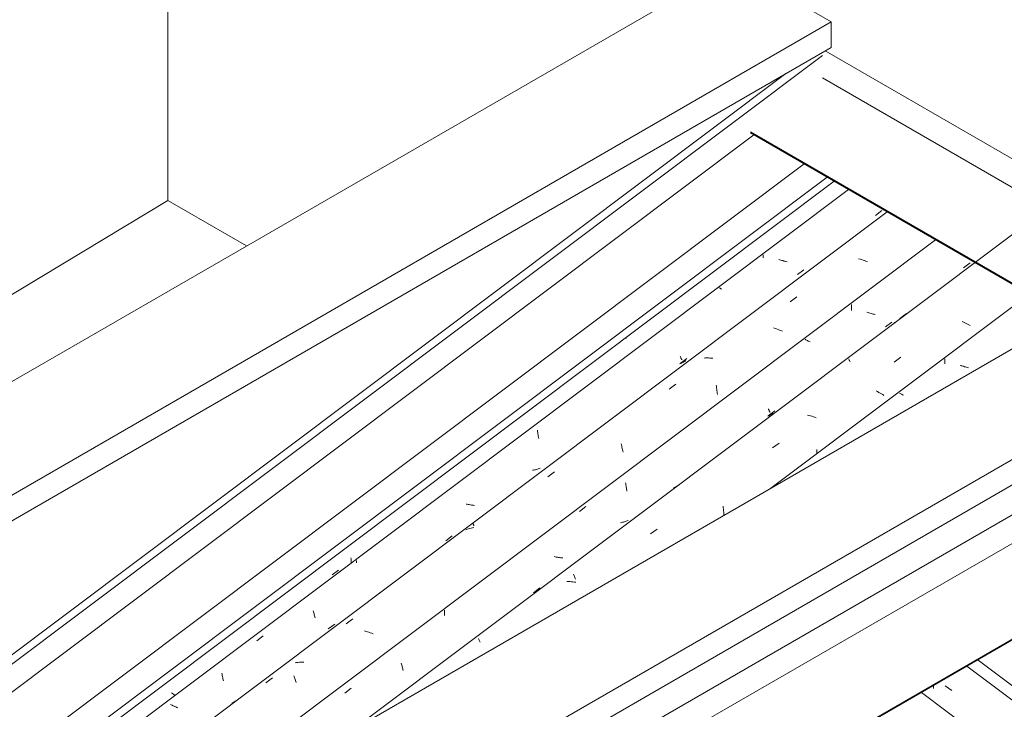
# Model space of a CAD drawing. Header units: millimetres. Extents: x 6528 to 21779, y 617 to 11154.
# Tile 24 of 106: x 10258 to 11675, y 7916 to 8908. Entities that reach past the tile are written whole.
import ezdxf

# ---------------------------------------------------------------- set-up
doc = ezdxf.new("R2010")
doc.units = ezdxf.units.MM
for name, color, linetype, lineweight in [('A-GLAZ-CWMG', 7, 'Continuous', 5), ('A-ROOF', 7, 'Continuous', 5), ('A-ROOF-OTLN', 7, 'Continuous', 5), ('I-WALL', 7, 'Continuous', 5)]:
    doc.layers.add(name, color=color, linetype=linetype, lineweight=lineweight)

# ---------------------------------------------------------------- blocks, each defined once
blk = doc.blocks.new('FP_7-ISO_02')
at = {"layer": 'A-GLAZ-CWMG'}
blk.add_line((11386.9, 8700.1), (8335.4, 6409.7), dxfattribs=at)
at = {"layer": 'A-GLAZ-CWMG', "color": 9, "true_color": 0xc0c0c0}
for p, q in [((11130.3, 8450.1), (11130.5, 8448.9)), ((10734.5, 8133.4), (10734.7, 8131.5)), ((10734.7, 8131.5), (10734.8, 8129.6)), ((10734.8, 8129.6), (10734.9, 8127.7)), ((10734.9, 8127.7), (10735, 8125.7)), ((10707.4, 8108.8), (10716.9, 8115.6)), ((10477.6, 7938.2), (10476.2, 7939.1)), ((10479, 7937.4), (10477.6, 7938.2)), ((10480.4, 7936.5), (10479, 7937.4)), ((10481.7, 7935.6), (10480.4, 7936.5))]:
    blk.add_line(p, q, dxfattribs=at)
blk = doc.blocks.new('FP_8-ISO_02')
at = {"layer": 'A-GLAZ-CWMG', "color": 9, "true_color": 0xc0c0c0}
for p, q in [((11489.5, 8626.1), (11498.7, 8633.2)), ((11327.8, 8569.2), (11327.8, 8567.8)), ((11327.8, 8567.8), (11327.9, 8566.4)), ((11327.9, 8566.4), (11328, 8565)), ((11351.7, 8562.3), (11350.3, 8562.8)), ((11353.2, 8561.8), (11351.7, 8562.3)), ((11354.7, 8561.3), (11353.2, 8561.8)), ((11356.2, 8560.9), (11354.7, 8561.3)), ((11357.7, 8560.4), (11356.2, 8560.9)), ((11359.2, 8560), (11357.7, 8560.4)), ((11360.7, 8559.6), (11359.2, 8560)), ((11362.2, 8559.2), (11360.7, 8559.6)), ((11377.1, 8540.8), (11386.4, 8547.8)), ((11265.9, 8521.1), (11264.6, 8521.8)), ((11267.1, 8520.5), (11265.9, 8521.1)), ((11268.4, 8519.8), (11267.1, 8520.5)), ((11208.5, 8423.4), (11208.9, 8422.5)), ((11208.6, 8413), (11217.8, 8420)), ((11208.9, 8422.5), (11209.3, 8421.6)), ((11209.3, 8421.6), (11209.6, 8420.8)), ((11209.6, 8420.8), (11210, 8420.1)), ((11210, 8420.1), (11210.3, 8419.4)), ((11210.3, 8419.4), (11210.6, 8418.7)), ((11210.6, 8418.7), (11210.8, 8418.1)), ((11209.4, 8413.1), (11208.1, 8412.5)), ((11210.6, 8413.7), (11209.4, 8413.1)), ((11211.9, 8414.4), (11210.6, 8413.7)), ((11213.1, 8415), (11211.9, 8414.4)), ((11214.2, 8415.8), (11213.1, 8415)), ((11215.4, 8416.5), (11214.2, 8415.8)), ((11216.5, 8417.3), (11215.4, 8416.5)), ((11003.1, 8316.9), (11003.3, 8315.2)), ((11003.3, 8315.2), (11003.5, 8313.5)), ((11003.5, 8313.5), (11003.7, 8311.8)), ((11003.7, 8311.8), (11004, 8310.1)), ((11004, 8310.1), (11004.3, 8308.4)), ((11004.3, 8308.4), (11004.5, 8306.7)), ((11004.5, 8306.7), (11004.9, 8305.1)), ((11005.6, 8261.8), (11004.3, 8261.4)), ((11006.9, 8262.3), (11005.6, 8261.8)), ((10997.4, 8259.6), (10995.9, 8259.3)), ((10998.8, 8259.9), (10997.4, 8259.6)), ((11000.2, 8260.2), (10998.8, 8259.9)), ((11001.6, 8260.5), (11000.2, 8260.2)), ((11002.9, 8260.9), (11001.6, 8260.5)), ((11004.3, 8261.4), (11002.9, 8260.9)), ((10901.9, 8210.4), (10900.4, 8210.7)), ((10903.4, 8210.1), (10901.9, 8210.4)), ((10905, 8209.9), (10903.4, 8210.1)), ((10906.5, 8209.6), (10905, 8209.9)), ((10908, 8209.4), (10906.5, 8209.6)), ((10909.6, 8209.2), (10908, 8209.4)), ((10911.1, 8209.1), (10909.6, 8209.2)), ((10912.6, 8208.9), (10911.1, 8209.1)), ((10871, 8158.1), (10880.3, 8165.1)), ((10742.4, 8129.8), (10742.4, 8128.6)), ((10742.4, 8128.6), (10742.5, 8127.4)), ((10742.5, 8127.4), (10742.6, 8126.2)), ((10680.4, 8057.3), (10680.8, 8055.8)), ((10680.8, 8055.8), (10681.2, 8054.2)), ((10681.2, 8054.2), (10681.5, 8052.7)), ((10681.5, 8052.7), (10681.9, 8051.2)), ((10681.9, 8051.2), (10682.3, 8049.8)), ((10682.3, 8049.8), (10682.8, 8048.3)), ((10682.8, 8048.3), (10683.2, 8046.9)), ((10701.9, 8031.1), (10711.2, 8038)), ((10599, 8014.1), (10608.3, 8021.3)), ((10548.8, 7967.5), (10549.1, 7965.9)), ((10549.1, 7965.9), (10549.4, 7964.2)), ((10549.4, 7964.2), (10549.7, 7962.6)), ((10549.7, 7962.6), (10550.1, 7961)), ((10550.1, 7961), (10550.4, 7959.4)), ((10550.4, 7959.4), (10550.8, 7957.8)), ((10550.8, 7957.8), (10551.2, 7956.3)), ((10476, 7921.9), (10474.7, 7922.5)), ((10477.3, 7921.3), (10476, 7921.9)), ((10478.6, 7920.7), (10477.3, 7921.3)), ((10480, 7920), (10478.6, 7920.7)), ((10481.3, 7919.4), (10480, 7920)), ((10482.7, 7918.9), (10481.3, 7919.4)), ((10484.1, 7918.3), (10482.7, 7918.9)), ((10485.5, 7917.7), (10484.1, 7918.3))]:
    blk.add_line(p, q, dxfattribs=at)
blk = doc.blocks.new('FP_9-ISO_02')
at = {"layer": 'A-GLAZ-CWMG'}
blk.add_line((11506.3, 8631.1), (8455.8, 6341.6), dxfattribs=at)
at = {"layer": 'A-GLAZ-CWMG', "color": 9, "true_color": 0xc0c0c0}
for p, q in [((11574.3, 8591.7), (11572.6, 8592.8)), ((11467.3, 8563), (11465.1, 8563.6)), ((11469.4, 8562.4), (11467.3, 8563)), ((11471.6, 8561.7), (11469.4, 8562.4)), ((11473.7, 8561), (11471.6, 8561.7)), ((11475.8, 8560.3), (11473.7, 8561)), ((11477.9, 8559.5), (11475.8, 8560.3)), ((11366.9, 8501.9), (11376.5, 8508.8)), ((11345.1, 8463.4), (11342.9, 8464.2)), ((11347.2, 8462.7), (11345.1, 8463.4)), ((11349.3, 8461.9), (11347.2, 8462.7)), ((11351.4, 8461.1), (11349.3, 8461.9)), ((11353.4, 8460.2), (11351.4, 8461.1)), ((11355.5, 8459.3), (11353.4, 8460.2)), ((11245, 8420.9), (11242.9, 8420.8)), ((11247.1, 8420.9), (11245, 8420.9)), ((11249.2, 8420.9), (11247.1, 8420.9)), ((11251.3, 8420.8), (11249.2, 8420.9)), ((11253.4, 8420.6), (11251.3, 8420.8)), ((11255.6, 8420.5), (11253.4, 8420.6)), ((11192.5, 8376.1), (11202.1, 8383.1)), ((11260.2, 8381.6), (11260.5, 8379.8)), ((11260.5, 8379.8), (11260.8, 8377.9)), ((11260.8, 8377.9), (11261.1, 8376.1)), ((11261.1, 8376.1), (11261.4, 8374.2)), ((11261.4, 8374.2), (11261.6, 8372.4)), ((11261.6, 8372.4), (11261.9, 8370.5)), ((11261.9, 8370.5), (11262.1, 8368.6)), ((11123.4, 8297.4), (11123.9, 8295.8)), ((11123.9, 8295.8), (11124.3, 8294.2)), ((11124.3, 8294.2), (11124.7, 8292.5)), ((11124.7, 8292.5), (11125.1, 8290.8)), ((11125.1, 8290.8), (11125.5, 8289.1)), ((11125.5, 8289.1), (11125.9, 8287.4)), ((11125.9, 8287.4), (11126.3, 8285.6)), ((11018.1, 8249.9), (11027.7, 8256.9)), ((10911.7, 8176.9), (10909.7, 8176.5)), ((10910.2, 8182.8), (10910.3, 8182.5)), ((10910.3, 8182.5), (10910.5, 8182.1)), ((10910.5, 8182.1), (10910.7, 8181.7)), ((10910.7, 8181.7), (10910.9, 8181.2)), ((10910.9, 8181.2), (10911.2, 8180.7)), ((10911.2, 8180.7), (10911.4, 8180.2)), ((10911.4, 8180.2), (10911.7, 8179.6)), ((10902, 8174.6), (10900.2, 8173.9)), ((10903.9, 8175.2), (10902, 8174.6)), ((10905.8, 8175.7), (10903.9, 8175.2)), ((10907.7, 8176.1), (10905.8, 8175.7)), ((10909.7, 8176.5), (10907.7, 8176.1)), ((10776.8, 8084.2), (10776.8, 8084.1)), ((10776.8, 8084.1), (10776.8, 8084)), ((10776.8, 8084), (10776.8, 8083.8)), ((10776.8, 8083.8), (10776.9, 8083.6)), ((10727.9, 8038.6), (10737.4, 8045.6)), ((10756.1, 8027.6), (10754, 8028.2)), ((10758.3, 8027), (10756.1, 8027.6)), ((10760.4, 8026.3), (10758.3, 8027)), ((10762.5, 8025.6), (10760.4, 8026.3)), ((10764.6, 8024.8), (10762.5, 8025.6)), ((10766.7, 8024), (10764.6, 8024.8)), ((10656.3, 7982.9), (10654.2, 7982.6)), ((10658.3, 7983), (10656.3, 7982.9)), ((10660.4, 7983.2), (10658.3, 7983)), ((10662.4, 7983.2), (10660.4, 7983.2)), ((10664.5, 7983.2), (10662.4, 7983.2)), ((10666.6, 7983.2), (10664.5, 7983.2)), ((10611.9, 7953.7), (10621.5, 7960.7)), ((10652.5, 7963.7), (10653, 7962.4)), ((10653, 7962.4), (10653.5, 7961.1)), ((10653.5, 7961.1), (10654, 7959.7)), ((10654, 7959.7), (10654.4, 7958.3)), ((10654.4, 7958.3), (10654.9, 7956.9)), ((10654.9, 7956.9), (10655.4, 7955.5)), ((10655.4, 7955.5), (10655.9, 7954)), ((10565, 7925.1), (10563.4, 7924)), ((10566.6, 7926.1), (10565, 7925.1)), ((10568.2, 7927.1), (10566.6, 7926.1)), ((10569.9, 7928), (10568.2, 7927.1))]:
    blk.add_line(p, q, dxfattribs=at)
blk = doc.blocks.new('FP_10-ISO_02')
at = {"layer": 'A-GLAZ-CWMG', "color": 9, "true_color": 0xc0c0c0}
for p, q in [((11616.3, 8550.8), (11625.6, 8557.8)), ((11454.9, 8497.9), (11454.8, 8496.4)), ((11454.8, 8496.4), (11454.8, 8494.9)), ((11454.8, 8494.9), (11454.9, 8493.4)), ((11454.9, 8493.4), (11454.9, 8492)), ((11454.9, 8492), (11455, 8490.5)), ((11455, 8490.5), (11455, 8489.1)), ((11478.8, 8486.4), (11477.3, 8486.9)), ((11480.2, 8485.9), (11478.8, 8486.4)), ((11481.7, 8485.4), (11480.2, 8485.9)), ((11483.2, 8485), (11481.7, 8485.4)), ((11484.7, 8484.5), (11483.2, 8485)), ((11486.2, 8484.1), (11484.7, 8484.5)), ((11487.7, 8483.7), (11486.2, 8484.1)), ((11489.2, 8483.4), (11487.7, 8483.7)), ((11503.9, 8465.5), (11513.2, 8472.6)), ((11389.4, 8447.2), (11388.2, 8447.8)), ((11390.5, 8446.5), (11389.4, 8447.2)), ((11391.7, 8445.9), (11390.5, 8446.5)), ((11392.9, 8445.2), (11391.7, 8445.9)), ((11394.2, 8444.6), (11392.9, 8445.2)), ((11395.4, 8443.9), (11394.2, 8444.6)), ((11335.4, 8347.8), (11335.7, 8347)), ((11335.7, 8347), (11336, 8346.3)), ((11336, 8337.9), (11334.8, 8337.3)), ((11335.2, 8337.8), (11344.5, 8344.8)), ((11336, 8346.3), (11336.3, 8345.6)), ((11337.2, 8338.6), (11336, 8337.9)), ((11336.3, 8345.6), (11336.6, 8345)), ((11336.6, 8345), (11336.9, 8344.3)), ((11336.9, 8344.3), (11337.1, 8343.8)), ((11337.1, 8343.8), (11337.4, 8343.2)), ((11338.4, 8339.3), (11337.2, 8338.6)), ((11337.4, 8343.2), (11337.6, 8342.7)), ((11339.6, 8340), (11338.4, 8339.3)), ((11340.8, 8340.8), (11339.6, 8340)), ((11341.9, 8341.6), (11340.8, 8340.8)), ((11130, 8241.2), (11130.2, 8239.7)), ((11130.2, 8239.7), (11130.3, 8238.2)), ((11130.3, 8238.2), (11130.5, 8236.7)), ((11130.5, 8236.7), (11130.7, 8235.2)), ((11130.7, 8235.2), (11131, 8233.7)), ((11131, 8233.7), (11131.2, 8232.2)), ((11131.2, 8232.2), (11131.5, 8230.8)), ((11131.5, 8230.8), (11131.7, 8229.3)), ((11063.4, 8200.2), (11072.7, 8207.4)), ((11124, 8184.1), (11122.6, 8183.9)), ((11125.5, 8184.5), (11124, 8184.1)), ((11126.8, 8184.8), (11125.5, 8184.5)), ((11128.2, 8185.2), (11126.8, 8184.8)), ((11129.6, 8185.6), (11128.2, 8185.2)), ((11130.9, 8186.1), (11129.6, 8185.6)), ((11132.2, 8186.5), (11130.9, 8186.1)), ((11133.5, 8187.1), (11132.2, 8186.5)), ((11028.7, 8134.8), (11027.2, 8135.1)), ((11030.2, 8134.5), (11028.7, 8134.8)), ((11031.7, 8134.2), (11030.2, 8134.5)), ((11033.3, 8134), (11031.7, 8134.2)), ((11034.8, 8133.8), (11033.3, 8134)), ((11036.3, 8133.6), (11034.8, 8133.8)), ((11037.8, 8133.4), (11036.3, 8133.6)), ((11039.4, 8133.3), (11037.8, 8133.4)), ((10997.4, 8083.1), (11006.7, 8090.1)), ((10869.3, 8058.3), (10869.3, 8056.8)), ((10869.3, 8056.8), (10869.3, 8055.2)), ((10869.3, 8055.2), (10869.3, 8053.7)), ((10869.3, 8053.7), (10869.3, 8052.1)), ((10869.3, 8052.1), (10869.4, 8050.6)), ((10807.1, 7981.8), (10807.4, 7980.4)), ((10807.4, 7980.4), (10807.7, 7979.1)), ((10807.7, 7979.1), (10808.1, 7977.7)), ((10808.1, 7977.7), (10808.4, 7976.4)), ((10808.4, 7976.4), (10808.8, 7975.1)), ((10808.8, 7975.1), (10809.1, 7973.8)), ((10809.1, 7973.8), (10809.5, 7972.6)), ((10809.5, 7972.6), (10809.8, 7971.4)), ((10725.8, 7938.6), (10735.1, 7945.8))]:
    blk.add_line(p, q, dxfattribs=at)
blk = doc.blocks.new('FP_11-ISO_02')
at = {"layer": 'A-GLAZ-CWMG'}
blk.add_line((11716.3, 8621.2), (10736.8, 7886), dxfattribs=at)
at = {"layer": 'A-GLAZ-CWMG', "color": 9, "true_color": 0xc0c0c0}
for p, q in [((11524.6, 8477.9), (11534.2, 8485.1)), ((11517.1, 8472.2), (11517, 8472.1)), ((11616.1, 8472.6), (11614.1, 8473.6)), ((11618, 8471.6), (11616.1, 8472.6)), ((11620, 8470.5), (11618, 8471.6)), ((11621.9, 8469.5), (11620, 8470.5)), ((11623.7, 8468.4), (11621.9, 8469.5)), ((11625.6, 8467.4), (11623.7, 8468.4)), ((11451.1, 8419.5), (11451.4, 8419)), ((11451.4, 8419), (11451.6, 8418.4)), ((11451.6, 8418.4), (11451.9, 8417.8)), ((11451.9, 8417.8), (11452.2, 8417.1)), ((11516.2, 8415.1), (11525.8, 8421.9)), ((11452.2, 8417.1), (11452.6, 8416.3)), ((11452.6, 8416.3), (11452.9, 8415.5)), ((11492.6, 8372.5), (11490.7, 8373.5)), ((11494.5, 8371.4), (11492.6, 8372.5)), ((11496.3, 8370.3), (11494.5, 8371.4)), ((11498.1, 8369.3), (11496.3, 8370.3)), ((11499.9, 8368.2), (11498.1, 8369.3)), ((11501.7, 8367), (11499.9, 8368.2)), ((11393.7, 8338.2), (11391.6, 8338.8)), ((11395.9, 8337.6), (11393.7, 8338.2)), ((11398, 8337), (11395.9, 8337.6)), ((11400.2, 8336.3), (11398, 8337)), ((11402.3, 8335.6), (11400.2, 8336.3)), ((11404.4, 8334.8), (11402.3, 8335.6)), ((11341.1, 8291.7), (11350.7, 8298.5)), ((11405.2, 8289.4), (11405.3, 8287.4)), ((11405.3, 8287.4), (11405.3, 8285.3)), ((11405.3, 8285.3), (11405.3, 8283.3)), ((11200.5, 8234.6), (11199, 8233.5)), ((11202.1, 8235.6), (11200.5, 8234.6)), ((11203.7, 8236.6), (11202.1, 8235.6)), ((11205.4, 8237.5), (11203.7, 8236.6)), ((11207.1, 8238.4), (11205.4, 8237.5)), ((11270.1, 8207.7), (11270.4, 8205.5)), ((11270.4, 8205.5), (11270.7, 8203.3)), ((11270.7, 8203.3), (11271, 8201.1)), ((11271, 8201.1), (11271.2, 8198.9)), ((11271.2, 8198.9), (11271.4, 8196.7)), ((11271.4, 8196.7), (11271.5, 8194.7)), ((11165.8, 8167.8), (11175.5, 8174.7)), ((11054.9, 8110), (11055.4, 8108.9)), ((11055.4, 8108.9), (11055.9, 8107.7)), ((11055.9, 8107.7), (11056.4, 8106.5)), ((11056.4, 8106.5), (11056.9, 8105.2)), ((11047.6, 8099.4), (11045.5, 8099.4)), ((11049.8, 8099.2), (11047.6, 8099.4)), ((11051.9, 8099.1), (11049.8, 8099.2)), ((11054, 8098.9), (11051.9, 8099.1)), ((11056.2, 8098.6), (11054, 8098.9)), ((11058.3, 8098.3), (11056.2, 8098.6)), ((11056.9, 8105.2), (11057.4, 8103.9)), ((11057.4, 8103.9), (11057.9, 8102.6)), ((10918.2, 8017.2), (10918.5, 8016.5)), ((10918.5, 8016.5), (10918.8, 8015.7)), ((10918.8, 8015.7), (10919.2, 8014.9)), ((10919.2, 8014.9), (10919.6, 8014.1)), ((10919.6, 8014.1), (10920, 8013.2)), ((10920, 8013.2), (10920.4, 8012.2))]:
    blk.add_line(p, q, dxfattribs=at)
blk = doc.blocks.new('FP_12-ISO_02')
at = {"layer": 'A-GLAZ-CWMG', "color": 9, "true_color": 0xc0c0c0}
for p, q in [((11589.2, 8419.5), (11589.2, 8418.1)), ((11589.2, 8418.1), (11589.2, 8416.7)), ((11589.2, 8416.7), (11589.2, 8415.3)), ((11589.2, 8415.3), (11589.3, 8413.9)), ((11589.3, 8413.9), (11589.4, 8412.5)), ((11613.1, 8409.8), (11611.6, 8410.3)), ((11614.5, 8409.4), (11613.1, 8409.8)), ((11616, 8408.9), (11614.5, 8409.4)), ((11617.5, 8408.4), (11616, 8408.9)), ((11619, 8408), (11617.5, 8408.4)), ((11620.5, 8407.6), (11619, 8408)), ((11622, 8407.2), (11620.5, 8407.6)), ((11623.5, 8406.8), (11622, 8407.2)), ((11525.1, 8369.9), (11524, 8370.5)), ((11526.2, 8369.3), (11525.1, 8369.9)), ((11527.4, 8368.7), (11526.2, 8369.3)), ((11528.6, 8368), (11527.4, 8368.7)), ((11529.8, 8367.4), (11528.6, 8368))]:
    blk.add_line(p, q, dxfattribs=at)
blk = doc.blocks.new('Rectangular Mullion - Telha Fibrocimento - Ondulada-1909083-ISO_02')
at = {"layer": 'A-GLAZ-CWMG'}
for p, q in [((8395.8, 6370.2), (11450.8, 8663.2)), ((10303.4, 7635.8), (11575.9, 8590.9)), ((11338.7, 8233.5), (11711, 8513))]:
    blk.add_line(p, q, dxfattribs=at)
for name in ['FP_7-ISO_02', 'FP_9-ISO_02', 'FP_8-ISO_02', 'FP_11-ISO_02', 'FP_10-ISO_02', 'FP_12-ISO_02']:
    blk.add_blockref(name, (0, 0), dxfattribs=at)
blk = doc.blocks.new('FP_284-ISO_02')
at = {"layer": 'A-GLAZ-CWMG'}
blk.add_line((13036.9, 6914.8), (11621, 7977.5), dxfattribs=at)
blk = doc.blocks.new('Rectangular Mullion - Telha Fibrocimento - Ondulada-V269-ISO_02')
at = {"layer": 'A-GLAZ-CWMG'}
blk.add_blockref('FP_284-ISO_02', (0, 0), dxfattribs=at)
blk = doc.blocks.new('FP_297-ISO_02')
at = {"layer": 'A-GLAZ-CWMG'}
blk.add_line((13050.4, 6925.5), (11637.1, 7986.3), dxfattribs=at)
at = {"layer": 'A-GLAZ-CWMG', "color": 9, "true_color": 0xc0c0c0}
for p, q in [((11573.2, 7947.8), (11573.4, 7950)), ((11573, 7945.6), (11573.2, 7947.8)), ((11589.7, 7949.3), (11599.4, 7942.6))]:
    blk.add_line(p, q, dxfattribs=at)
blk = doc.blocks.new('Rectangular Mullion - Telha Fibrocimento - Ondulada-V289-ISO_02')
at = {"layer": 'A-GLAZ-CWMG'}
blk.add_line((12977.1, 6873.1), (11555.8, 7939.9), dxfattribs=at)
blk.add_blockref('FP_297-ISO_02', (0, 0), dxfattribs=at)
blk = doc.blocks.new('RUFO_1_ - RUFO_1_-1923193-ISO_02')
at = {"layer": 'A-ROOF'}
for p, q in [((13218.5, 9318.8), (10195.6, 7573.6)), ((10471.4, 7573.6), (13356.3, 9239.2)), ((11284.5, 8986.1), (8399.5, 7320.5)), ((11284.5, 8986.1), (11425.9, 8904.5)), ((11425.9, 8904.5), (8540.9, 7238.8)), ((11425.9, 8904.5), (11425.9, 8867.7)), ((11425.9, 8867.7), (8540.9, 7202.1)), ((12373.4, 8635), (10503.2, 7555.2))]:
    blk.add_line(p, q, dxfattribs=at)
blk = doc.blocks.new('TINTA ELASTOMERICA - TINTA ELASTOMERICA-2529003-ISO_02')
at = {"layer": 'A-ROOF'}
for p, q in [((9764.2, 8222.7), (10471.3, 8647.3)), ((10584.4, 8582), (10471.3, 8647.3)), ((9764.2, 8214.5), (9764.2, 8222.7)), ((9863.2, 8165.6), (9764.2, 8222.7)), ((9856.1, 8161.5), (9764.2, 8214.5))]:
    blk.add_line(p, q, dxfattribs=at)

msp = doc.modelspace()

# ---------------------------------------------------------------- linework, layer by layer
at = {"layer": 'A-ROOF-OTLN'}
for p, q in [((11417.3, 8862.8), (11922.9, 8570.8)), ((8530, 6692), (11413.1, 8856)), ((8524.6, 6701.5), (11360.7, 8830.1)), ((11413.1, 8824), (11887.3, 8550.2)), ((11309.5, 8746.2), (11768, 8481.4)), ((11309.6, 8744.7), (11766.8, 8480.7)), ((8530, 6651.7), (11314.7, 8741.8)), ((8635.3, 6590.9), (11419.9, 8681)), ((8640.7, 6581.5), (11430.1, 8675.1)), ((10540.3, 7533.8), (12374.8, 8593)), ((10575.9, 7513.2), (12374.8, 8551.8)), ((10695.2, 7444.3), (12474.7, 8471.8)), ((10696.3, 7443.7), (12465.1, 8464.9))]:
    msp.add_line(p, q, dxfattribs=at)
at = {"layer": 'I-WALL'}
msp.add_line((10471.3, 9892.4), (10471.3, 8647.3), dxfattribs=at)

# ---------------------------------------------------------------- block references
at = {"layer": 'A-GLAZ-CWMG'}
for name in ['Rectangular Mullion - Telha Fibrocimento - Ondulada-1909083-ISO_02', 'Rectangular Mullion - Telha Fibrocimento - Ondulada-V289-ISO_02', 'Rectangular Mullion - Telha Fibrocimento - Ondulada-V269-ISO_02']:
    msp.add_blockref(name, (0, 0), dxfattribs=at)
at = {"layer": 'A-ROOF'}
for name in ['RUFO_1_ - RUFO_1_-1923193-ISO_02', 'TINTA ELASTOMERICA - TINTA ELASTOMERICA-2529003-ISO_02']:
    msp.add_blockref(name, (0, 0), dxfattribs=at)

doc.saveas('drawing.dxf')
